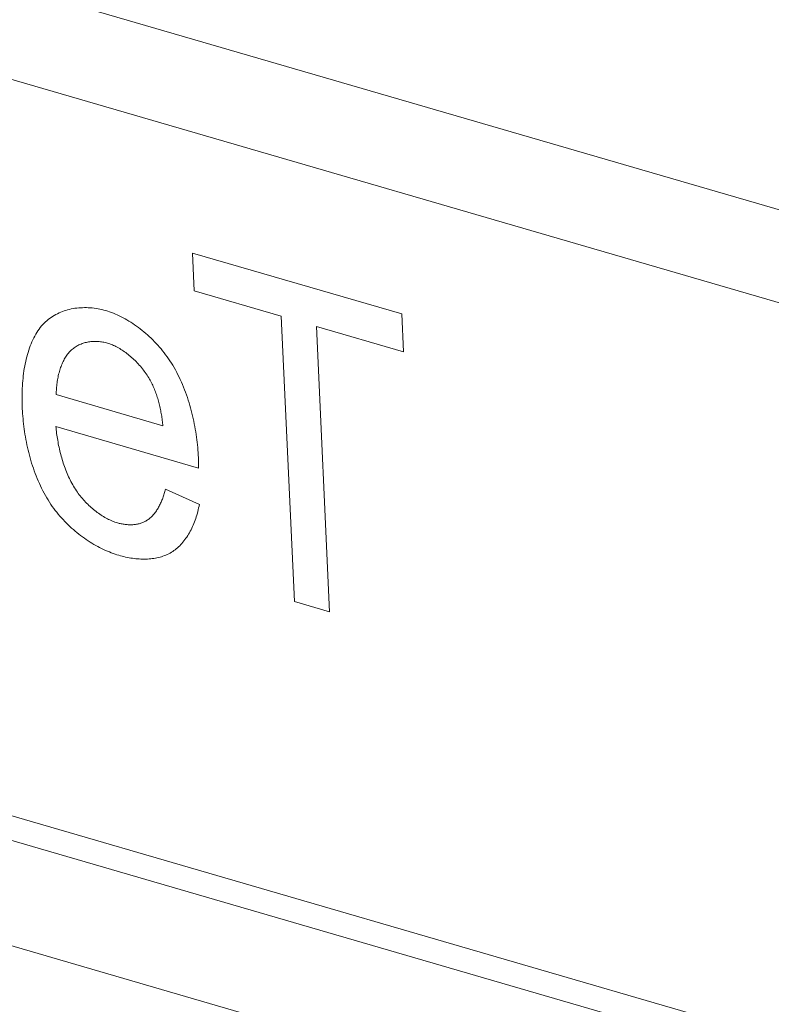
# Model space of a CAD drawing. Header units: millimetres. Extents: x 3925 to 5043, y -86 to 778.
# Tile 188 of 256: x 4839.26 to 4840.35, y 130.1 to 131.52. Entities that reach past the tile are written whole.
import ezdxf

# ---------------------------------------------------------------- set-up
doc = ezdxf.new("R2010")
doc.units = ezdxf.units.MM
doc.header["$LTSCALE"] = 46.255
for name, color, linetype in [('H30K-IO-LABEDXF_CONTINUOUS_LINE', 7, 'CONTINUOUS'), ('H30K-REAR-CODXF_CONTINUOUS_LINE', 7, 'CONTINUOUS'), ('LABEL-IO-H30DXF_CONTINUOUS_LINE', 7, 'CONTINUOUS'), ('MRJN-11T1240DXF_CONTINUOUS_LINE', 7, 'CONTINUOUS')]:
    doc.layers.add(name, color=color, linetype=linetype)

msp = doc.modelspace()

# ---------------------------------------------------------------- linework, layer by layer
at = {"layer": 'H30K-IO-LABEDXF_CONTINUOUS_LINE', "color": 7, "linetype": 'Continuous', "lineweight": 0}
for p, q in [((4839.512, 131.1333), (4839.5095, 131.1881)), ((4839.5095, 131.1881), (4839.812, 131.1001)), ((4839.6379, 131.0967), (4839.512, 131.1333)), ((4839.6569, 130.685), (4839.6379, 131.0967)), ((4839.812, 131.1001), (4839.8145, 131.0453)), ((4839.6886, 131.082), (4839.7076, 130.6702)), ((4839.8145, 131.0453), (4839.6886, 131.082)), ((4839.3128, 130.9837), (4839.467, 130.9388)), ((4839.5185, 130.8776), (4839.3123, 130.9375)), ((4837.3361, 130.9316), (4840.2906, 130.0723)), ((4839.5181, 130.8927), (4839.5185, 130.8776)), ((4839.4707, 130.8471), (4839.5196, 130.8252)), ((4839.7076, 130.6702), (4839.6569, 130.685))]:
    msp.add_line(p, q, dxfattribs=at)
for points in [[(4839.2935, 131.0849), (4839.2953, 131.0869), (4839.2972, 131.0887), (4839.2992, 131.0904), (4839.3012, 131.0921), (4839.3033, 131.0937), (4839.3054, 131.0952), (4839.3076, 131.0966), (4839.3098, 131.098), (4839.3121, 131.0993), (4839.3144, 131.1005), (4839.3168, 131.1016), (4839.3192, 131.1027), (4839.3216, 131.1036), (4839.3241, 131.1045), (4839.3267, 131.1053), (4839.3292, 131.1061), (4839.3318, 131.1068), (4839.3345, 131.1073), (4839.3371, 131.1078), (4839.3398, 131.1083), (4839.3425, 131.1086), (4839.3452, 131.1089), (4839.348, 131.1091), (4839.3507, 131.1092), (4839.3535, 131.1093), (4839.3563, 131.1093), (4839.3591, 131.1092), (4839.3619, 131.109), (4839.3647, 131.1088), (4839.3675, 131.1084), (4839.3704, 131.108), (4839.3732, 131.1075), (4839.376, 131.107), (4839.3788, 131.1064), (4839.3816, 131.1057), (4839.3844, 131.1049)], [(4839.3844, 131.1049), (4839.3872, 131.1041), (4839.3899, 131.1031), (4839.3927, 131.1022), (4839.3954, 131.1011), (4839.3982, 131.0999), (4839.401, 131.0987), (4839.4038, 131.0974), (4839.4066, 131.096), (4839.4094, 131.0946), (4839.4122, 131.0931), (4839.4149, 131.0915), (4839.4177, 131.0898), (4839.4205, 131.0881), (4839.4232, 131.0863), (4839.426, 131.0845), (4839.4287, 131.0826), (4839.4314, 131.0806), (4839.4341, 131.0785), (4839.4368, 131.0764), (4839.4394, 131.0743), (4839.4421, 131.072), (4839.4447, 131.0698), (4839.4472, 131.0674), (4839.4498, 131.065), (4839.4523, 131.0626), (4839.4547, 131.0601), (4839.4572, 131.0576), (4839.4596, 131.055), (4839.4619, 131.0523), (4839.4642, 131.0496), (4839.4665, 131.0469), (4839.4687, 131.0441), (4839.4708, 131.0413), (4839.4729, 131.0384), (4839.475, 131.0355), (4839.477, 131.0325)], [(4839.2638, 130.9633), (4839.2636, 130.967), (4839.2635, 130.9707), (4839.2634, 130.9743), (4839.2634, 130.978), (4839.2634, 130.9817), (4839.2635, 130.9854), (4839.2636, 130.989), (4839.2638, 130.9927), (4839.264, 130.9964), (4839.2642, 131), (4839.2645, 131.0036), (4839.2649, 131.0072), (4839.2652, 131.0108), (4839.2657, 131.0143), (4839.2662, 131.0179), (4839.2667, 131.0214), (4839.2673, 131.0248), (4839.268, 131.0283), (4839.2687, 131.0316), (4839.2695, 131.035), (4839.2703, 131.0383), (4839.2712, 131.0415), (4839.2721, 131.0447), (4839.2731, 131.0479), (4839.2741, 131.051), (4839.2753, 131.054), (4839.2764, 131.057), (4839.2777, 131.0599), (4839.2789, 131.0628), (4839.2803, 131.0655), (4839.2817, 131.0682), (4839.2832, 131.0709), (4839.2848, 131.0734), (4839.2864, 131.0759), (4839.2881, 131.0783), (4839.2898, 131.0806), (4839.2916, 131.0828), (4839.2935, 131.0849)], [(4839.3869, 131.0579), (4839.3852, 131.0584), (4839.3834, 131.0588), (4839.3817, 131.0592), (4839.38, 131.0595), (4839.3782, 131.0598), (4839.3765, 131.06), (4839.3748, 131.0602), (4839.3731, 131.0604), (4839.3714, 131.0604), (4839.3697, 131.0605), (4839.368, 131.0605), (4839.3663, 131.0604), (4839.3646, 131.0603), (4839.3629, 131.0602), (4839.3612, 131.06), (4839.3596, 131.0597), (4839.358, 131.0594), (4839.3564, 131.0591), (4839.3548, 131.0587), (4839.3532, 131.0583), (4839.3516, 131.0578), (4839.3501, 131.0573), (4839.3486, 131.0567), (4839.3471, 131.0561), (4839.3456, 131.0554), (4839.3442, 131.0547), (4839.3428, 131.0539), (4839.3414, 131.0531), (4839.3401, 131.0523), (4839.3388, 131.0514), (4839.3375, 131.0504), (4839.3362, 131.0494), (4839.335, 131.0484), (4839.3338, 131.0473)], [(4839.4463, 131.0079), (4839.4452, 131.0099), (4839.4439, 131.0118), (4839.4427, 131.0137), (4839.4413, 131.0156), (4839.44, 131.0174), (4839.4386, 131.0192), (4839.4372, 131.021), (4839.4358, 131.0228), (4839.4343, 131.0246), (4839.4328, 131.0263), (4839.4313, 131.028), (4839.4298, 131.0296), (4839.4282, 131.0313), (4839.4266, 131.0329), (4839.425, 131.0344), (4839.4233, 131.036), (4839.4217, 131.0374), (4839.42, 131.0389), (4839.4183, 131.0403), (4839.4166, 131.0417), (4839.4149, 131.043), (4839.4132, 131.0443), (4839.4115, 131.0456), (4839.4097, 131.0468), (4839.408, 131.0479), (4839.4062, 131.049), (4839.4045, 131.0501), (4839.4027, 131.0511), (4839.4009, 131.0521), (4839.3991, 131.053), (4839.3974, 131.0539), (4839.3956, 131.0547), (4839.3939, 131.0554), (4839.3921, 131.0561), (4839.3903, 131.0568), (4839.3886, 131.0574), (4839.3869, 131.0579)], [(4839.3338, 131.0473), (4839.3326, 131.0461), (4839.3315, 131.0449), (4839.3304, 131.0436), (4839.3293, 131.0422), (4839.3283, 131.0408), (4839.3272, 131.0393), (4839.3263, 131.0379), (4839.3253, 131.0363), (4839.3244, 131.0347), (4839.3236, 131.0331), (4839.3227, 131.0314), (4839.3219, 131.0297), (4839.3212, 131.028), (4839.3204, 131.0262), (4839.3197, 131.0244), (4839.3191, 131.0226), (4839.3184, 131.0207), (4839.3178, 131.0188), (4839.3173, 131.0169), (4839.3168, 131.015), (4839.3163, 131.013), (4839.3158, 131.011), (4839.3154, 131.009), (4839.315, 131.0069), (4839.3146, 131.0049), (4839.3143, 131.0028), (4839.314, 131.0007), (4839.3137, 130.9986), (4839.3135, 130.9965), (4839.3133, 130.9944), (4839.3131, 130.9923), (4839.313, 130.9901), (4839.3129, 130.988), (4839.3129, 130.9858), (4839.3128, 130.9837)], [(4839.477, 131.0325), (4839.4791, 131.0293), (4839.4811, 131.026), (4839.4831, 131.0227), (4839.485, 131.0193), (4839.4868, 131.0158), (4839.4886, 131.0124), (4839.4904, 131.0089), (4839.492, 131.0053), (4839.4937, 131.0017), (4839.4952, 130.9981), (4839.4967, 130.9944), (4839.4982, 130.9908), (4839.4996, 130.9871), (4839.5009, 130.9833), (4839.5022, 130.9796), (4839.5034, 130.9758), (4839.5046, 130.972), (4839.5057, 130.9682), (4839.5068, 130.9644), (4839.5078, 130.9606), (4839.5088, 130.9568), (4839.5097, 130.9529), (4839.5106, 130.9491), (4839.5114, 130.9452), (4839.5122, 130.9414), (4839.5129, 130.9376), (4839.5136, 130.9337), (4839.5142, 130.9299), (4839.5148, 130.9261), (4839.5154, 130.9223), (4839.5159, 130.9185), (4839.5163, 130.9148), (4839.5167, 130.911), (4839.5171, 130.9073), (4839.5174, 130.9036), (4839.5176, 130.8999), (4839.5179, 130.8963), (4839.5181, 130.8927)], [(4839.467, 130.9388), (4839.4668, 130.9407), (4839.4665, 130.9427), (4839.4663, 130.9446), (4839.466, 130.9465), (4839.4657, 130.9485), (4839.4654, 130.9505), (4839.4651, 130.9524), (4839.4648, 130.9544), (4839.4644, 130.9564), (4839.464, 130.9583), (4839.4637, 130.9603), (4839.4633, 130.9623), (4839.4628, 130.9643), (4839.4624, 130.9663), (4839.4619, 130.9683), (4839.4614, 130.9702), (4839.4609, 130.9722), (4839.4604, 130.9742), (4839.4598, 130.9762), (4839.4593, 130.9781), (4839.4587, 130.9801), (4839.458, 130.982), (4839.4574, 130.984), (4839.4567, 130.9859), (4839.456, 130.9878), (4839.4553, 130.9897), (4839.4545, 130.9916), (4839.4537, 130.9935), (4839.4529, 130.9953), (4839.4521, 130.9972), (4839.4512, 130.999), (4839.4503, 131.0008), (4839.4493, 131.0026), (4839.4484, 131.0044), (4839.4474, 131.0062), (4839.4463, 131.0079)], [(4839.3051, 130.8252), (4839.303, 130.8284), (4839.301, 130.8316), (4839.299, 130.8349), (4839.2971, 130.8382), (4839.2952, 130.8416), (4839.2934, 130.845), (4839.2917, 130.8485), (4839.29, 130.852), (4839.2884, 130.8555), (4839.2868, 130.8591), (4839.2853, 130.8627), (4839.2838, 130.8663), (4839.2824, 130.87), (4839.2811, 130.8737), (4839.2798, 130.8774), (4839.2785, 130.8811), (4839.2773, 130.8849), (4839.2762, 130.8886), (4839.2751, 130.8924), (4839.2741, 130.8962), (4839.2731, 130.8999), (4839.2722, 130.9037), (4839.2713, 130.9075), (4839.2705, 130.9113), (4839.2697, 130.9151), (4839.2689, 130.9189), (4839.2682, 130.9227), (4839.2676, 130.9265), (4839.267, 130.9303), (4839.2665, 130.934), (4839.266, 130.9378), (4839.2655, 130.9415), (4839.2651, 130.9452), (4839.2648, 130.9489), (4839.2644, 130.9525), (4839.2642, 130.9562), (4839.2639, 130.9598), (4839.2638, 130.9633)], [(4839.3123, 130.9375), (4839.3125, 130.9351), (4839.3128, 130.9327), (4839.3131, 130.9302), (4839.3134, 130.9277), (4839.3137, 130.9252), (4839.3141, 130.9227), (4839.3145, 130.9202), (4839.3149, 130.9177), (4839.3154, 130.9152), (4839.3158, 130.9126), (4839.3163, 130.9101), (4839.3169, 130.9076), (4839.3174, 130.905), (4839.318, 130.9025), (4839.3186, 130.8999), (4839.3193, 130.8974), (4839.32, 130.8949), (4839.3207, 130.8923), (4839.3214, 130.8898), (4839.3222, 130.8873), (4839.323, 130.8848), (4839.3238, 130.8823), (4839.3247, 130.8798), (4839.3256, 130.8773), (4839.3265, 130.8748), (4839.3275, 130.8724), (4839.3285, 130.87), (4839.3296, 130.8676), (4839.3306, 130.8652), (4839.3318, 130.8628), (4839.3329, 130.8605), (4839.3341, 130.8582), (4839.3353, 130.8559), (4839.3366, 130.8536), (4839.3379, 130.8514), (4839.3392, 130.8492), (4839.3406, 130.847), (4839.342, 130.8449)], [(4839.342, 130.8449), (4839.3433, 130.843), (4839.3447, 130.8411), (4839.3461, 130.8392), (4839.3475, 130.8374), (4839.349, 130.8355), (4839.3505, 130.8338), (4839.352, 130.832), (4839.3536, 130.8303), (4839.3551, 130.8286), (4839.3567, 130.8269), (4839.3584, 130.8253), (4839.36, 130.8237), (4839.3617, 130.8221), (4839.3634, 130.8206), (4839.3651, 130.8191), (4839.3668, 130.8177), (4839.3686, 130.8162), (4839.3703, 130.8149), (4839.3721, 130.8135), (4839.3739, 130.8123), (4839.3757, 130.811), (4839.3775, 130.8098), (4839.3793, 130.8087), (4839.3811, 130.8075), (4839.3829, 130.8065), (4839.3847, 130.8055), (4839.3866, 130.8045), (4839.3884, 130.8036), (4839.3902, 130.8027), (4839.392, 130.8019), (4839.3939, 130.8011), (4839.3957, 130.8004), (4839.3975, 130.7997), (4839.3993, 130.7991), (4839.4011, 130.7986)], [(4839.4442, 130.8024), (4839.4454, 130.8032), (4839.4465, 130.804), (4839.4477, 130.8049), (4839.4487, 130.8058), (4839.4498, 130.8068), (4839.4508, 130.8078), (4839.4519, 130.8088), (4839.4528, 130.8099), (4839.4538, 130.811), (4839.4547, 130.8122), (4839.4556, 130.8134), (4839.4565, 130.8146), (4839.4574, 130.8158), (4839.4582, 130.8171), (4839.4591, 130.8184), (4839.4599, 130.8198), (4839.4606, 130.8211), (4839.4614, 130.8225), (4839.4621, 130.8239), (4839.4628, 130.8254), (4839.4635, 130.8268), (4839.4642, 130.8283), (4839.4648, 130.8298), (4839.4654, 130.8313), (4839.4661, 130.8328), (4839.4666, 130.8344), (4839.4672, 130.8359), (4839.4678, 130.8375), (4839.4683, 130.8391), (4839.4688, 130.8407), (4839.4693, 130.8423), (4839.4698, 130.8439), (4839.4702, 130.8455), (4839.4707, 130.8471)], [(4839.4032, 130.7517), (4839.4005, 130.7525), (4839.3978, 130.7534), (4839.395, 130.7544), (4839.3923, 130.7554), (4839.3895, 130.7565), (4839.3867, 130.7576), (4839.3839, 130.7588), (4839.3811, 130.7601), (4839.3783, 130.7615), (4839.3755, 130.7629), (4839.3727, 130.7643), (4839.37, 130.7659), (4839.3672, 130.7674), (4839.3644, 130.7691), (4839.3616, 130.7708), (4839.3589, 130.7726), (4839.3561, 130.7744), (4839.3534, 130.7763), (4839.3507, 130.7782), (4839.348, 130.7802), (4839.3453, 130.7823), (4839.3427, 130.7844), (4839.3401, 130.7865), (4839.3375, 130.7888), (4839.3349, 130.791), (4839.3324, 130.7934), (4839.3299, 130.7957), (4839.3274, 130.7982), (4839.325, 130.8006), (4839.3226, 130.8032), (4839.3202, 130.8058), (4839.3179, 130.8084), (4839.3157, 130.8111), (4839.3135, 130.8138), (4839.3113, 130.8166), (4839.3092, 130.8194), (4839.3071, 130.8223), (4839.3051, 130.8252)], [(4839.5196, 130.8252), (4839.5191, 130.8226), (4839.5185, 130.82), (4839.5179, 130.8174), (4839.5173, 130.8149), (4839.5166, 130.8123), (4839.5159, 130.8098), (4839.5151, 130.8073), (4839.5143, 130.8049), (4839.5135, 130.8025), (4839.5126, 130.8001), (4839.5116, 130.7977), (4839.5107, 130.7954), (4839.5096, 130.7931), (4839.5086, 130.7908), (4839.5075, 130.7886), (4839.5063, 130.7864), (4839.5051, 130.7843), (4839.5039, 130.7822), (4839.5027, 130.7801), (4839.5014, 130.7781), (4839.5, 130.7762), (4839.4986, 130.7743), (4839.4972, 130.7725), (4839.4958, 130.7707), (4839.4943, 130.7689), (4839.4927, 130.7672), (4839.4912, 130.7656), (4839.4896, 130.7641), (4839.4879, 130.7626), (4839.4862, 130.7611), (4839.4845, 130.7598), (4839.4827, 130.7585), (4839.481, 130.7573)], [(4839.4011, 130.7986), (4839.4025, 130.7982), (4839.4039, 130.7978), (4839.4053, 130.7975), (4839.4067, 130.7972), (4839.4081, 130.7969), (4839.4095, 130.7967), (4839.4109, 130.7965), (4839.4123, 130.7963), (4839.4137, 130.7961), (4839.4151, 130.796), (4839.4165, 130.7959), (4839.4179, 130.7958), (4839.4192, 130.7958), (4839.4206, 130.7958), (4839.422, 130.7958), (4839.4233, 130.7959), (4839.4247, 130.796), (4839.426, 130.7962), (4839.4273, 130.7963), (4839.4287, 130.7965), (4839.43, 130.7968), (4839.4312, 130.797), (4839.4325, 130.7973), (4839.4338, 130.7977), (4839.435, 130.7981), (4839.4362, 130.7985), (4839.4374, 130.7989), (4839.4386, 130.7994), (4839.4398, 130.7999), (4839.4409, 130.8005), (4839.4421, 130.8011), (4839.4432, 130.8017), (4839.4442, 130.8024)], [(4839.481, 130.7573), (4839.4791, 130.7561), (4839.4772, 130.755), (4839.4752, 130.7539), (4839.4732, 130.7529), (4839.4712, 130.752), (4839.4691, 130.7512), (4839.467, 130.7504), (4839.4649, 130.7497), (4839.4627, 130.7491), (4839.4605, 130.7485), (4839.4583, 130.748), (4839.4561, 130.7476), (4839.4538, 130.7472), (4839.4515, 130.7469), (4839.4492, 130.7466), (4839.4469, 130.7464), (4839.4445, 130.7463), (4839.4422, 130.7462), (4839.4398, 130.7462), (4839.4374, 130.7462), (4839.435, 130.7463), (4839.4325, 130.7464), (4839.4301, 130.7466), (4839.4277, 130.7468), (4839.4252, 130.7471), (4839.4228, 130.7474), (4839.4203, 130.7478), (4839.4179, 130.7482), (4839.4154, 130.7487), (4839.413, 130.7492), (4839.4105, 130.7498), (4839.4081, 130.7504), (4839.4057, 130.751), (4839.4032, 130.7517)]]:
    msp.add_lwpolyline(points, dxfattribs=at)
at = {"layer": 'H30K-REAR-CODXF_CONTINUOUS_LINE', "color": 7, "linetype": 'Continuous', "lineweight": 0}
for p, q in [((4819.8844, 137.2052), (4900.7182, 113.6939)), ((4819.9778, 137.0438), (4900.8116, 113.5325)), ((4837.4316, 130.8686), (4840.386, 130.0093))]:
    msp.add_line(p, q, dxfattribs=at)
at = {"layer": 'LABEL-IO-H30DXF_CONTINUOUS_LINE', "color": 7, "linetype": 'Continuous', "lineweight": 0}
msp.add_line((4837.3361, 130.9317), (4840.2905, 130.0724), dxfattribs=at)
at = {"layer": 'MRJN-11T1240DXF_CONTINUOUS_LINE', "color": 7, "linetype": 'Continuous', "lineweight": 0}
msp.add_line((4840.3852, 129.8573), (4837.5499, 130.682), dxfattribs=at)

doc.saveas('drawing.dxf')
